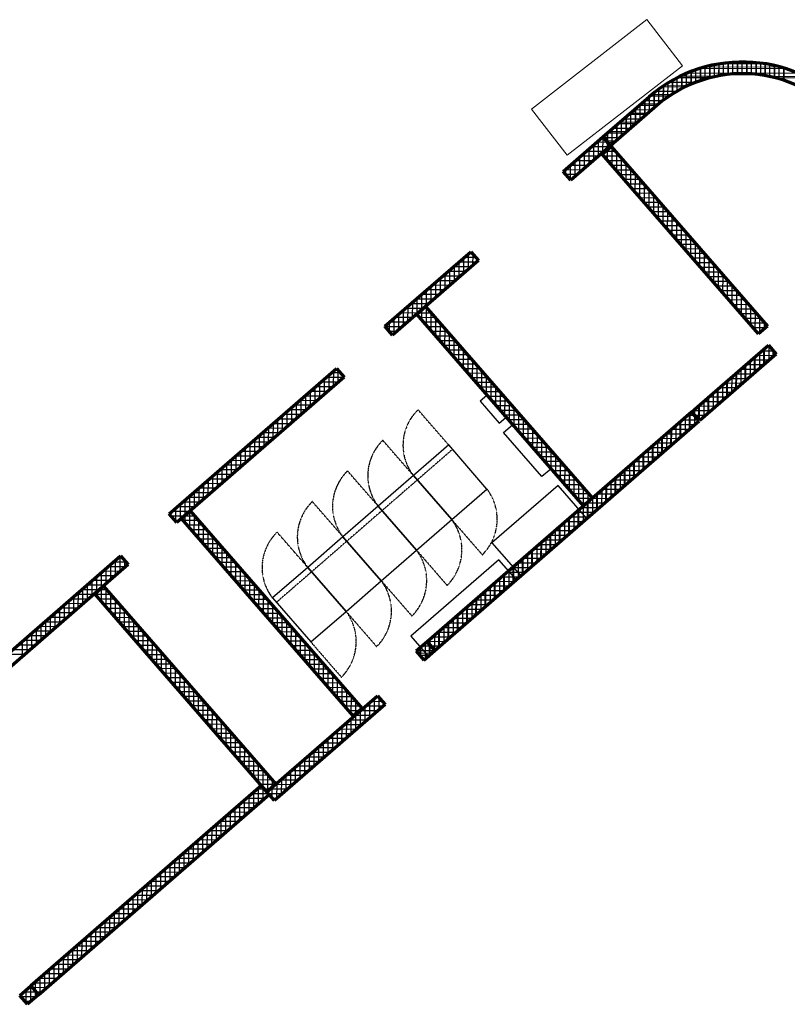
# Model space of a CAD drawing. Header units: millimetres. Extents: x 98667 to 994031, y -2704 to 533009.
# Tile 78 of 153: x 435602 to 448756, y 220807 to 237695. Entities that reach past the tile are written whole.
import ezdxf

# ---------------------------------------------------------------- set-up
doc = ezdxf.new("R2010")
doc.units = ezdxf.units.MM
doc.linetypes.add('HIDDEN2', pattern=[0.1875, 0.125, -0.0625])
doc.layers.add('0_AIRLINE OFFICE', color=7, linetype='Continuous', lineweight=0, true_color=0x00c8fa)
doc.layers.add('A-WALL-FULL', color=6, linetype='Continuous', lineweight=70)
doc.layers.add('A-WALL-PATT', color=5, linetype='Continuous', lineweight=15)
doc.layers.add('A-WALL-PATT-50', color=5, linetype='Continuous')
doc.layers.add('IT DETAIL', color=252, linetype='Continuous')

msp = doc.modelspace()

# ---------------------------------------------------------------- linework, layer by layer
at = {"color": 251, "linetype": 'HIDDEN2', "ltscale": 0.02}
for p, q in [((442953, 230400), (442428, 231004)), ((442350, 229875), (441825, 230479)), ((443019, 230325), (442415, 229800)), ((441746, 229350), (441221, 229954)), ((442415, 229800), (441811, 229275)), ((441142, 228825), (440617, 229429)), ((441811, 229275), (441208, 228750)), ((443006, 229120), (443530, 228517)), ((440538, 228301), (440013, 228904)), ((441208, 228750), (440604, 228225)), ((442402, 228596), (442927, 227992)), ((440604, 228225), (440000, 227700)), ((441798, 228071), (442323, 227467)), ((441194, 227546), (441719, 226942)), ((440591, 227021), (441115, 226417))]:
    msp.add_line(p, q, dxfattribs=at)
at = {"color": 251, "ltscale": 0.02}
for p, q in [((442953, 230400), (442350, 229875)), ((443609, 229645), (442953, 230400)), ((442350, 229875), (441746, 229350)), ((443006, 229120), (442350, 229875)), ((442350, 229875), (443006, 229120)), ((443006, 229120), (443609, 229645)), ((441746, 229350), (441142, 228825)), ((442402, 228596), (441746, 229350)), ((441746, 229350), (442402, 228596)), ((442402, 228596), (443006, 229120)), ((441142, 228825), (440538, 228301)), ((441142, 228825), (441798, 228071)), ((441798, 228071), (441142, 228825)), ((441798, 228071), (442402, 228596)), ((440538, 228301), (439935, 227776)), ((441194, 227546), (440538, 228301)), ((440538, 228301), (441194, 227546)), ((441194, 227546), (441798, 228071)), ((439935, 227776), (440591, 227021)), ((440591, 227021), (441194, 227546))]:
    msp.add_line(p, q, dxfattribs=at)
at = {"color": 251, "linetype": 'HIDDEN2', "ltscale": 0.02}
for centre, radius, start, end in [((443016, 230396), 846, 134.0072, 217.9928), ((442412, 229871), 846, 134.0072, 217.9928), ((441808, 229346), 846, 134.0072, 217.9928), ((442927, 229126), 857, 314.7218, 37.2782), ((441205, 228821), 846, 134.0072, 217.9928), ((442323, 228601), 857, 314.7218, 37.2782), ((440601, 228296), 846, 134.0072, 217.9928), ((441720, 228076), 857, 314.7218, 37.2782), ((441116, 227551), 857, 314.7218, 37.2782), ((440512, 227027), 857, 314.7218, 37.2782)]:
    msp.add_arc(centre, radius, start, end, dxfattribs=at)
at = {"layer": '0_AIRLINE OFFICE', "color": 251}
for p, q in [((446346, 237695), (444371, 236161)), ((446959, 236905), (446346, 237695)), ((444984, 235372), (446959, 236905)), ((444371, 236161), (444984, 235372))]:
    msp.add_line(p, q, dxfattribs=at)
at = {"layer": 'A-WALL-FULL', "color": 251, "linetype": 'ByBlock'}
for p, q in [((445594, 235683), (446387, 236372)), ((446518, 236221), (445727, 235531)), ((444915, 235092), (445594, 235683)), ((445594, 235683), (445726, 235532)), ((445727, 235531), (445594, 235683)), ((445726, 235532), (445046, 234941)), ((445585, 235389), (445736, 235520)), ((445736, 235520), (448415, 232438)), ((448265, 232306), (445585, 235389)), ((445046, 234941), (444915, 235092)), ((441859, 232436), (443330, 233715)), ((443462, 233564), (441990, 232285)), ((443330, 233715), (443462, 233564)), ((442405, 232645), (442556, 232776)), ((442556, 232776), (445416, 229486)), ((445265, 229355), (442405, 232645)), ((441990, 232285), (441859, 232436)), ((448415, 232438), (448265, 232306)), ((447265, 231094), (448435, 232111)), ((448435, 232111), (448566, 231960)), ((448566, 231960), (447255, 230820)), ((438161, 229221), (441029, 231714)), ((441029, 231714), (441160, 231563)), ((441160, 231563), (438292, 229070)), ((447114, 230963), (447265, 231094)), ((447114, 230963), (442586, 227026)), ((447246, 230812), (447114, 230963)), ((447255, 230820), (447114, 230963)), ((442717, 226875), (447246, 230812)), ((445416, 229486), (445265, 229355)), ((438292, 229070), (438161, 229221)), ((438374, 229138), (438524, 229271)), ((438524, 229271), (441469, 225883)), ((441318, 225752), (438374, 229138)), ((433630, 225282), (437331, 228499)), ((437331, 228499), (437462, 228348)), ((437462, 228348), (433761, 225132)), ((436887, 227848), (437038, 227980)), ((439839, 224452), (436887, 227848)), ((437038, 227980), (439990, 224583)), ((442586, 227026), (442397, 226862)), ((442586, 227026), (442717, 226875)), ((442717, 226875), (442586, 227026)), ((442397, 226862), (442528, 226711)), ((442528, 226711), (442717, 226875)), ((439839, 224452), (441735, 226100)), ((441735, 226100), (441866, 225949)), ((441866, 225949), (439970, 224301)), ((441469, 225883), (441318, 225752)), ((439747, 224558), (435794, 221122)), ((439878, 224407), (439747, 224558)), ((439990, 224583), (439839, 224452)), ((439970, 224301), (439839, 224452)), ((435925, 220971), (439878, 224407)), ((435605, 220958), (435794, 221122)), ((435794, 221122), (435925, 220971)), ((435794, 221122), (435925, 220971)), ((435736, 220807), (435605, 220958)), ((435925, 220971), (435736, 220807))]:
    msp.add_line(p, q, dxfattribs=at)
for radius, start, end in [(2452, 311.1684, 130.8336), (2252, 311.184, 130.8295)]:
    msp.add_arc((447991, 234517), radius, start, end, dxfattribs=at)
at = {"layer": 'A-WALL-PATT', "color": 251, "linetype": 'Continuous'}
for p, q in [((447749, 236756), (447750, 236957)), ((447908, 236767), (447909, 236967)), ((448067, 236768), (448067, 236968)), ((448226, 236757), (448226, 236958)), ((448384, 236734), (448385, 236937)), ((447114, 236591), (447115, 236807)), ((447273, 236651), (447273, 236862)), ((448642, 236881), (447352, 236884)), ((447432, 236698), (447432, 236904)), ((447591, 236733), (447591, 236936)), ((448543, 236700), (448544, 236906)), ((448702, 236654), (448702, 236863)), ((446796, 236426), (446797, 236659)), ((447549, 236725), (446928, 236727)), ((446955, 236517), (446956, 236740)), ((449065, 236721), (448445, 236723)), ((446478, 236186), (446479, 236447)), ((446637, 236317), (446638, 236562)), ((447060, 236568), (446648, 236569)), ((446319, 236047), (446319, 236313)), ((446770, 236410), (446433, 236411)), ((446372, 236093), (446068, 236094)), ((446160, 235908), (446160, 236175)), ((446554, 236252), (446250, 236252)), ((446190, 235935), (445886, 235936)), ((446000, 235769), (446001, 236036)), ((445682, 235582), (445683, 235760)), ((446009, 235777), (445703, 235778)), ((445841, 235630), (445842, 235898)), ((445674, 235591), (445490, 235592)), ((445518, 235351), (445518, 235617)), ((445828, 235619), (445650, 235619)), ((445677, 235489), (445677, 235588)), ((445611, 235433), (445308, 235433)), ((445358, 235213), (445359, 235478)), ((445812, 235432), (445635, 235433)), ((445676, 235284), (445677, 235469)), ((445429, 235274), (445126, 235275)), ((445199, 235074), (445200, 235340)), ((445951, 235273), (445685, 235274)), ((445834, 235102), (445835, 235406)), ((445247, 235116), (444943, 235117)), ((445040, 234949), (445041, 235202)), ((446089, 235114), (445823, 235115)), ((445993, 234920), (445993, 235224)), ((445065, 234958), (445032, 234958)), ((446227, 234955), (445962, 234955)), ((446151, 234738), (446152, 235042)), ((446366, 234796), (446100, 234796)), ((446309, 234556), (446310, 234860)), ((446504, 234636), (446238, 234637)), ((446467, 234374), (446468, 234678)), ((446642, 234477), (446377, 234478)), ((446626, 234192), (446626, 234496)), ((446781, 234318), (446515, 234319)), ((446784, 234010), (446785, 234314)), ((446919, 234159), (446653, 234160)), ((446942, 233828), (446943, 234131)), ((447057, 234000), (446792, 234001)), ((447100, 233646), (447101, 233949)), ((447196, 233841), (446930, 233841)), ((447259, 233464), (447259, 233767)), ((443290, 233414), (443290, 233680)), ((443349, 233693), (443305, 233693)), ((443449, 233553), (443449, 233578)), ((447334, 233682), (447068, 233682)), ((447417, 233281), (447418, 233585)), ((442971, 233138), (442972, 233403)), ((443427, 233534), (443123, 233534)), ((443131, 233276), (443131, 233542)), ((447472, 233523), (447207, 233523)), ((447575, 233099), (447576, 233403)), ((442812, 232999), (442813, 233265)), ((443245, 233375), (442941, 233376)), ((447611, 233363), (447345, 233364)), ((442881, 233059), (442577, 233060)), ((442653, 232861), (442654, 233127)), ((443063, 233217), (442759, 233218)), ((447749, 233204), (447483, 233205)), ((447733, 232917), (447734, 233221)), ((442699, 232901), (442395, 232901)), ((442494, 232723), (442495, 232988)), ((447887, 233045), (447622, 233046)), ((448026, 232886), (447760, 232887)), ((447892, 232735), (447892, 233039)), ((442517, 232742), (442213, 232743)), ((442335, 232584), (442336, 232850)), ((442494, 232543), (442494, 232723)), ((442586, 232742), (442517, 232742)), ((448164, 232727), (447898, 232728)), ((448050, 232553), (448051, 232857)), ((442017, 232308), (442017, 232573)), ((442335, 232584), (442031, 232585)), ((442176, 232446), (442177, 232712)), ((442724, 232583), (442458, 232584)), ((442652, 232361), (442653, 232665)), ((448302, 232568), (448037, 232568)), ((448208, 232371), (448209, 232675)), ((442153, 232426), (441867, 232427)), ((442862, 232424), (442597, 232425)), ((442810, 232179), (442811, 232483)), ((448382, 232409), (448175, 232409)), ((448367, 232395), (448367, 232493)), ((443001, 232265), (442735, 232266)), ((442968, 231997), (442969, 232301)), ((443139, 232106), (442873, 232106)), ((443127, 231815), (443127, 232119)), ((448451, 232091), (448413, 232092)), ((443277, 231947), (443012, 231947)), ((443285, 231633), (443286, 231937)), ((448189, 231632), (448190, 231898)), ((448535, 231932), (448231, 231933)), ((448348, 231771), (448349, 232036)), ((448507, 231909), (448508, 232027)), ((443416, 231787), (443150, 231788)), ((443443, 231451), (443444, 231755)), ((448030, 231494), (448031, 231760)), ((448353, 231774), (448049, 231775)), ((440903, 231339), (440903, 231605)), ((441097, 231635), (440939, 231636)), ((441062, 231478), (441062, 231675)), ((443554, 231628), (443288, 231629)), ((443601, 231269), (443602, 231573)), ((448170, 231616), (447867, 231617)), ((447871, 231356), (447872, 231621)), ((440744, 231201), (440744, 231467)), ((441060, 231476), (440757, 231477)), ((443692, 231469), (443427, 231470)), ((443760, 231087), (443760, 231391)), ((447988, 231458), (447685, 231459)), ((447712, 231217), (447712, 231483)), ((440878, 231318), (440575, 231319)), ((440584, 231063), (440585, 231328)), ((443831, 231310), (443565, 231311)), ((443918, 230905), (443919, 231209)), ((447394, 230941), (447394, 231206)), ((447806, 231299), (447503, 231300)), ((447553, 231079), (447553, 231345)), ((440266, 230786), (440267, 231052)), ((440696, 231160), (440393, 231161)), ((440425, 230924), (440426, 231190)), ((443969, 231151), (443703, 231152)), ((444076, 230723), (444077, 231027)), ((447234, 230840), (447235, 231068)), ((447624, 231141), (447320, 231142)), ((440107, 230648), (440108, 230913)), ((440514, 231002), (440211, 231003)), ((444107, 230992), (443842, 230993)), ((447075, 230664), (447076, 230930)), ((447442, 230983), (447138, 230984)), ((439948, 230509), (439949, 230775)), ((440332, 230843), (440029, 230844)), ((444246, 230833), (443980, 230833)), ((444234, 230541), (444235, 230845)), ((446916, 230526), (446917, 230791)), ((447234, 230825), (446956, 230826)), ((447234, 230802), (447234, 230825)), ((447260, 230825), (447250, 230825)), ((439968, 230527), (439665, 230528)), ((439789, 230371), (439790, 230637)), ((440150, 230685), (439847, 230686)), ((444384, 230674), (444118, 230674)), ((444393, 230359), (444393, 230663)), ((446757, 230387), (446758, 230653)), ((447078, 230666), (446774, 230667)), ((439471, 230094), (439471, 230360)), ((439786, 230369), (439483, 230370)), ((439630, 230232), (439630, 230498)), ((444522, 230514), (444257, 230515)), ((444661, 230355), (444395, 230356)), ((444551, 230177), (444552, 230481)), ((446714, 230350), (446410, 230351)), ((446439, 230111), (446439, 230376)), ((446896, 230508), (446592, 230509)), ((446598, 230249), (446599, 230515)), ((439604, 230210), (439301, 230211)), ((439311, 229956), (439312, 230221)), ((444799, 230196), (444533, 230197)), ((444709, 229995), (444710, 230298)), ((446532, 230192), (446228, 230193)), ((446280, 229972), (446280, 230238)), ((439422, 230052), (439119, 230053)), ((439152, 229817), (439153, 230083)), ((444937, 230037), (444672, 230038)), ((444867, 229813), (444868, 230116)), ((446350, 230033), (446046, 230034)), ((446120, 229834), (446121, 230100)), ((439240, 229894), (438937, 229895)), ((438993, 229679), (438994, 229945)), ((445076, 229878), (444810, 229879)), ((445026, 229631), (445026, 229934)), ((446168, 229875), (445864, 229876)), ((445961, 229696), (445962, 229961)), ((439058, 229736), (438755, 229737)), ((438834, 229541), (438835, 229806)), ((445214, 229719), (444948, 229719)), ((445184, 229448), (445185, 229752)), ((445643, 229419), (445644, 229685)), ((445986, 229717), (445682, 229718)), ((445802, 229557), (445803, 229823)), ((438516, 229264), (438517, 229530)), ((438876, 229577), (438573, 229578)), ((438675, 229402), (438676, 229668)), ((445352, 229560), (445087, 229560)), ((445342, 229423), (445343, 229570)), ((445484, 229281), (445485, 229546)), ((445804, 229559), (445500, 229560)), ((438357, 229126), (438357, 229391)), ((438694, 229419), (438391, 229420)), ((445318, 229401), (445225, 229401)), ((445622, 229400), (445318, 229401)), ((445325, 229142), (445326, 229408)), ((438198, 229178), (438198, 229253)), ((438512, 229261), (438209, 229262)), ((438533, 229261), (438512, 229261)), ((438515, 228977), (438516, 229264)), ((445440, 229242), (445136, 229243)), ((445166, 229004), (445166, 229270)), ((438330, 229103), (438264, 229103)), ((438671, 229102), (438406, 229102)), ((438673, 228795), (438674, 229099)), ((445258, 229084), (444954, 229085)), ((445007, 228866), (445007, 229131)), ((438810, 228943), (438544, 228943)), ((438831, 228613), (438832, 228916)), ((444688, 228589), (444689, 228855)), ((445076, 228926), (444772, 228927)), ((444847, 228727), (444848, 228993)), ((438948, 228783), (438682, 228784)), ((438990, 228431), (438991, 228734)), ((444529, 228451), (444530, 228716)), ((444894, 228767), (444590, 228768)), ((439086, 228624), (438821, 228625)), ((439148, 228248), (439149, 228552)), ((444370, 228312), (444371, 228578)), ((444712, 228609), (444408, 228610)), ((437243, 228158), (437243, 228423)), ((437356, 228470), (437298, 228471)), ((437402, 228296), (437402, 228417)), ((439225, 228465), (438959, 228466)), ((439306, 228066), (439307, 228370)), ((444211, 228174), (444212, 228440)), ((444530, 228451), (444226, 228452)), ((437084, 228019), (437084, 228285)), ((437419, 228311), (437116, 228312)), ((439363, 228306), (439097, 228307)), ((439464, 227884), (439465, 228188)), ((443893, 227897), (443893, 228163)), ((444348, 228293), (444044, 228294)), ((444052, 228036), (444052, 228301)), ((437055, 227995), (436751, 227996)), ((436765, 227743), (436766, 228008)), ((436924, 227881), (436925, 228147)), ((437237, 228153), (436934, 228154)), ((439501, 228147), (439236, 228148)), ((439640, 227988), (439374, 227989)), ((439623, 227702), (439624, 228006)), ((443733, 227759), (443734, 228025)), ((444166, 228134), (443862, 228135)), ((436873, 227837), (436569, 227838)), ((436606, 227604), (436607, 227870)), ((437163, 227836), (436897, 227837)), ((436924, 227805), (436924, 227881)), ((437083, 227623), (437083, 227927)), ((439778, 227829), (439512, 227829)), ((439781, 227520), (439782, 227824)), ((443801, 227818), (443498, 227819)), ((443574, 227621), (443575, 227886)), ((443983, 227976), (443680, 227977)), ((436691, 227678), (436387, 227679)), ((436447, 227466), (436448, 227732)), ((437301, 227677), (437035, 227678)), ((437241, 227441), (437242, 227745)), ((439916, 227670), (439651, 227670)), ((443619, 227660), (443315, 227661)), ((443415, 227482), (443416, 227748)), ((436509, 227520), (436205, 227521)), ((436288, 227328), (436289, 227593)), ((437439, 227518), (437174, 227518)), ((437399, 227259), (437400, 227563)), ((440055, 227510), (439789, 227511)), ((439939, 227338), (439940, 227642)), ((443437, 227502), (443133, 227502)), ((443256, 227344), (443257, 227610)), ((435970, 227051), (435970, 227317)), ((436327, 227362), (436023, 227363)), ((436129, 227190), (436130, 227455)), ((437578, 227359), (437312, 227359)), ((437557, 227077), (437558, 227381)), ((440193, 227351), (439927, 227352)), ((440097, 227156), (440098, 227460)), ((442938, 227067), (442939, 227333)), ((443255, 227343), (442951, 227344)), ((443097, 227206), (443098, 227471)), ((435811, 226913), (435811, 227178)), ((436145, 227204), (435841, 227205)), ((437716, 227199), (437450, 227200)), ((437716, 226895), (437716, 227199)), ((440331, 227192), (440066, 227193)), ((440256, 226974), (440257, 227278)), ((443073, 227185), (442769, 227186)), ((442779, 226929), (442779, 227195)), ((435651, 226775), (435652, 227040)), ((435963, 227045), (435659, 227046)), ((437854, 227040), (437589, 227041)), ((437874, 226713), (437875, 227017)), ((440470, 227033), (440204, 227034)), ((440414, 226792), (440415, 227096)), ((442620, 226987), (442541, 226987)), ((442891, 227027), (442587, 227028)), ((442619, 226790), (442620, 226987)), ((442620, 226987), (442620, 227056)), ((435781, 226887), (435477, 226888)), ((437993, 226881), (437727, 226882)), ((438032, 226531), (438033, 226835)), ((440608, 226874), (440342, 226875)), ((440572, 226610), (440573, 226914)), ((442663, 226828), (442426, 226829)), ((442460, 226789), (442461, 226917)), ((438131, 226722), (437865, 226723)), ((438190, 226349), (438191, 226653)), ((440746, 226715), (440481, 226716)), ((440730, 226428), (440731, 226732)), ((438269, 226563), (438004, 226564)), ((438348, 226167), (438349, 226471)), ((440885, 226556), (440619, 226556)), ((440889, 226246), (440890, 226550)), ((438408, 226404), (438142, 226404)), ((441023, 226397), (440757, 226397)), ((441047, 226064), (441048, 226368)), ((438546, 226245), (438280, 226245)), ((438507, 225985), (438508, 226289)), ((441161, 226237), (440896, 226238)), ((441205, 225882), (441206, 226186)), ((438684, 226085), (438419, 226086)), ((438665, 225803), (438666, 226107)), ((441300, 226078), (441034, 226079)), ((441364, 225792), (441364, 226004)), ((441681, 225789), (441682, 226054)), ((441754, 226077), (441708, 226077)), ((441840, 225927), (441840, 225978)), ((438823, 225926), (438557, 225927)), ((438823, 225621), (438824, 225925)), ((441438, 225919), (441172, 225920)), ((441522, 225650), (441523, 225916)), ((441830, 225918), (441526, 225919)), ((438961, 225767), (438695, 225768)), ((438981, 225439), (438982, 225743)), ((441204, 225374), (441205, 225639)), ((441328, 225761), (441311, 225761)), ((441648, 225760), (441344, 225761)), ((441363, 225512), (441364, 225778)), ((439099, 225608), (438834, 225609)), ((439140, 225257), (439141, 225561)), ((441045, 225235), (441045, 225501)), ((441466, 225602), (441162, 225602)), ((439238, 225449), (438972, 225450)), ((439376, 225290), (439110, 225291)), ((439298, 225075), (439299, 225379)), ((441102, 225285), (440798, 225286)), ((440886, 225097), (440886, 225363)), ((441284, 225443), (440980, 225444)), ((439514, 225131), (439249, 225131)), ((439456, 224893), (439457, 225197)), ((440920, 225127), (440616, 225128)), ((440726, 224959), (440727, 225224)), ((439653, 224972), (439387, 224972)), ((439614, 224711), (439615, 225015)), ((440408, 224682), (440409, 224948)), ((440738, 224969), (440434, 224969)), ((440567, 224820), (440568, 225086)), ((439791, 224812), (439525, 224813)), ((439773, 224529), (439774, 224832)), ((440249, 224544), (440250, 224809)), ((440556, 224810), (440252, 224811)), ((439929, 224653), (439664, 224654)), ((439931, 224533), (439932, 224650)), ((440374, 224652), (440070, 224653)), ((440090, 224405), (440091, 224671)), ((439613, 224177), (439614, 224443)), ((439802, 224495), (439674, 224495)), ((439772, 224315), (439773, 224529)), ((439888, 224495), (439802, 224495)), ((440192, 224494), (439888, 224495)), ((439931, 224347), (439931, 224533)), ((439454, 224039), (439455, 224304)), ((439796, 224336), (439492, 224337)), ((440010, 224336), (439940, 224336)), ((439295, 223900), (439295, 224166)), ((439614, 224178), (439310, 224179)), ((439432, 224020), (439128, 224020)), ((439136, 223762), (439136, 224028)), ((439250, 223861), (438946, 223862)), ((438976, 223624), (438977, 223889)), ((438658, 223347), (438659, 223613)), ((439068, 223703), (438764, 223704)), ((438817, 223485), (438818, 223751)), ((438499, 223209), (438500, 223474)), ((438886, 223545), (438582, 223546)), ((438340, 223070), (438341, 223336)), ((438704, 223387), (438400, 223387)), ((438181, 222932), (438182, 223198)), ((438522, 223228), (438218, 223229)), ((437863, 222655), (437863, 222921)), ((438022, 222794), (438022, 223059)), ((438340, 223070), (438036, 223071)), ((437976, 222754), (437672, 222754)), ((437703, 222517), (437704, 222783)), ((438158, 222912), (437854, 222913)), ((437794, 222595), (437490, 222596)), ((437544, 222379), (437545, 222644)), ((437611, 222437), (437308, 222438)), ((437385, 222240), (437386, 222506)), ((437429, 222279), (437126, 222280)), ((437226, 222102), (437227, 222368)), ((436908, 221825), (436909, 222091)), ((437247, 222121), (436943, 222121)), ((437067, 221964), (437068, 222229)), ((436749, 221687), (436749, 221953)), ((437065, 221962), (436761, 221963)), ((436883, 221804), (436579, 221805)), ((436590, 221549), (436590, 221814)), ((436701, 221646), (436397, 221647)), ((436430, 221410), (436431, 221676)), ((436519, 221488), (436215, 221488)), ((436271, 221272), (436272, 221538)), ((435953, 220995), (435954, 221261)), ((436337, 221329), (436033, 221330)), ((436112, 221134), (436113, 221399)), ((435794, 220857), (435795, 221121)), ((435795, 221121), (435795, 221123)), ((436155, 221171), (435851, 221172)), ((435635, 220922), (435635, 220984)), ((435888, 221013), (435669, 221014)), ((435973, 221013), (435888, 221013)), ((435791, 220855), (435694, 220855))]:
    msp.add_line(p, q, dxfattribs=at)
at = {"layer": 'A-WALL-PATT-50', "color": 251, "linetype": 'Continuous'}
for p, q in [((447665, 236745), (447665, 236947)), ((447744, 236755), (447745, 236956)), ((447823, 236763), (447824, 236963)), ((447903, 236767), (447903, 236967)), ((447982, 236769), (447983, 236969)), ((448062, 236768), (448062, 236968)), ((448141, 236764), (448141, 236964)), ((448220, 236757), (448221, 236958)), ((448300, 236748), (448300, 236949)), ((448379, 236735), (448379, 236938)), ((447029, 236553), (447030, 236773)), ((448951, 236773), (447042, 236778)), ((447109, 236589), (447109, 236805)), ((447188, 236621), (447189, 236834)), ((448736, 236853), (447258, 236857)), ((447267, 236650), (447268, 236860)), ((447347, 236675), (447347, 236883)), ((447426, 236697), (447427, 236903)), ((447506, 236716), (447506, 236921)), ((447585, 236732), (447586, 236935)), ((448408, 236933), (447586, 236935)), ((448458, 236720), (448459, 236924)), ((448538, 236701), (448538, 236907)), ((448617, 236680), (448617, 236887)), ((448696, 236655), (448697, 236865)), ((446711, 236370), (446712, 236609)), ((447183, 236619), (446730, 236620)), ((446791, 236423), (446791, 236656)), ((446870, 236470), (446871, 236698)), ((447429, 236698), (446873, 236699)), ((446950, 236514), (446950, 236737)), ((449121, 236693), (448564, 236695)), ((446472, 236181), (446473, 236443)), ((446854, 236461), (446498, 236462)), ((446552, 236249), (446553, 236503)), ((447002, 236540), (446607, 236541)), ((446631, 236313), (446632, 236558)), ((446619, 236303), (446309, 236304)), ((446313, 236042), (446314, 236308)), ((446393, 236112), (446394, 236377)), ((446729, 236382), (446400, 236383)), ((446075, 235834), (446075, 236101)), ((446431, 236145), (446127, 236146)), ((446154, 235903), (446155, 236170)), ((446522, 236224), (446218, 236225)), ((446234, 235973), (446234, 236239)), ((445915, 235695), (445916, 235963)), ((446249, 235987), (445945, 235987)), ((445995, 235765), (445996, 236032)), ((446340, 236066), (446036, 236066)), ((445677, 235588), (445677, 235755)), ((445756, 235556), (445757, 235824)), ((446068, 235828), (445763, 235829)), ((445836, 235626), (445837, 235893)), ((446159, 235907), (445854, 235908)), ((445674, 235591), (445490, 235592)), ((445518, 235351), (445518, 235617)), ((445605, 235671), (445581, 235671)), ((445597, 235420), (445598, 235679)), ((445598, 235679), (445598, 235686)), ((445887, 235670), (445605, 235671)), ((445977, 235749), (445672, 235750)), ((445796, 235591), (445674, 235591)), ((445677, 235489), (445677, 235588)), ((445611, 235433), (445308, 235433)), ((445358, 235213), (445359, 235478)), ((445702, 235512), (445399, 235513)), ((445438, 235282), (445439, 235548)), ((445812, 235432), (445635, 235433)), ((445676, 235284), (445677, 235469)), ((445743, 235512), (445726, 235512)), ((445755, 235193), (445756, 235497)), ((445120, 235005), (445120, 235271)), ((445429, 235274), (445126, 235275)), ((445199, 235074), (445200, 235340)), ((445520, 235354), (445217, 235354)), ((445279, 235144), (445280, 235409)), ((445597, 235375), (445597, 235399)), ((445882, 235353), (445616, 235353)), ((445951, 235273), (445685, 235274)), ((445834, 235102), (445835, 235406)), ((445914, 235011), (445914, 235315)), ((445247, 235116), (444943, 235117)), ((444961, 235040), (444961, 235133)), ((445338, 235195), (445034, 235196)), ((445040, 234949), (445041, 235202)), ((446020, 235193), (445754, 235194)), ((446089, 235114), (445823, 235115)), ((445993, 234920), (445993, 235224)), ((446072, 234829), (446073, 235133)), ((445156, 235037), (444963, 235038)), ((445065, 234958), (445032, 234958)), ((446158, 235034), (445893, 235035)), ((446227, 234955), (445962, 234955)), ((446151, 234738), (446152, 235042)), ((446230, 234647), (446231, 234951)), ((446297, 234875), (446031, 234876)), ((446366, 234796), (446100, 234796)), ((446309, 234556), (446310, 234860)), ((446388, 234465), (446389, 234769)), ((446435, 234716), (446169, 234717)), ((446504, 234636), (446238, 234637)), ((446467, 234374), (446468, 234678)), ((446547, 234283), (446547, 234587)), ((446573, 234557), (446308, 234558)), ((446642, 234477), (446377, 234478)), ((446626, 234192), (446626, 234496)), ((446705, 234101), (446706, 234405)), ((446712, 234398), (446446, 234398)), ((446781, 234318), (446515, 234319)), ((446850, 234239), (446584, 234239)), ((446784, 234010), (446785, 234314)), ((446919, 234159), (446653, 234160)), ((446988, 234079), (446723, 234080)), ((446863, 233919), (446864, 234223)), ((446942, 233828), (446943, 234131)), ((447057, 234000), (446792, 234001)), ((447127, 233920), (446861, 233921)), ((447021, 233737), (447022, 234040)), ((447100, 233646), (447101, 233949)), ((447196, 233841), (446930, 233841)), ((447265, 233761), (446999, 233762)), ((447180, 233555), (447180, 233858)), ((447259, 233464), (447259, 233767)), ((443210, 233345), (443211, 233611)), ((443419, 233613), (443214, 233614)), ((443290, 233414), (443290, 233680)), ((443349, 233693), (443305, 233693)), ((443369, 233484), (443370, 233669)), ((443449, 233553), (443449, 233578)), ((447334, 233682), (447068, 233682)), ((447403, 233602), (447138, 233603)), ((447338, 233372), (447339, 233676)), ((447417, 233281), (447418, 233585)), ((442971, 233138), (442972, 233403)), ((443336, 233455), (443032, 233455)), ((443051, 233207), (443052, 233473)), ((443427, 233534), (443123, 233534)), ((443131, 233276), (443131, 233542)), ((447472, 233523), (447207, 233523)), ((447542, 233443), (447276, 233444)), ((447496, 233190), (447497, 233494)), ((447575, 233099), (447576, 233403)), ((442812, 232999), (442813, 233265)), ((443154, 233296), (442850, 233297)), ((442892, 233069), (442893, 233334)), ((443245, 233375), (442941, 233376)), ((447611, 233363), (447345, 233364)), ((447680, 233284), (447414, 233285)), ((447654, 233008), (447655, 233312)), ((442574, 232792), (442574, 233058)), ((442881, 233059), (442577, 233060)), ((442653, 232861), (442654, 233127)), ((442972, 233138), (442668, 233139)), ((442733, 232930), (442734, 233196)), ((443063, 233217), (442759, 233218)), ((447749, 233204), (447483, 233205)), ((447818, 233125), (447553, 233125)), ((447733, 232917), (447734, 233221)), ((447813, 232826), (447813, 233130)), ((442699, 232901), (442395, 232901)), ((442415, 232654), (442415, 232919)), ((442790, 232980), (442486, 232981)), ((442494, 232723), (442495, 232988)), ((447887, 233045), (447622, 233046)), ((447957, 232966), (447691, 232966)), ((448026, 232886), (447760, 232887)), ((447892, 232735), (447892, 233039)), ((447971, 232644), (447972, 232948)), ((442517, 232742), (442213, 232743)), ((442255, 232515), (442256, 232781)), ((442608, 232822), (442304, 232822)), ((442335, 232584), (442336, 232850)), ((442494, 232543), (442494, 232723)), ((442586, 232742), (442517, 232742)), ((442573, 232452), (442574, 232756)), ((448095, 232806), (447829, 232807)), ((448164, 232727), (447898, 232728)), ((448050, 232553), (448051, 232857)), ((448129, 232462), (448130, 232766)), ((442017, 232308), (442017, 232573)), ((442335, 232584), (442031, 232585)), ((442096, 232377), (442097, 232643)), ((442426, 232663), (442122, 232664)), ((442176, 232446), (442177, 232712)), ((442414, 232634), (442415, 232654)), ((442655, 232663), (442426, 232663)), ((442724, 232583), (442458, 232584)), ((442652, 232361), (442653, 232665)), ((442731, 232270), (442732, 232574)), ((448233, 232647), (447968, 232648)), ((448302, 232568), (448037, 232568)), ((448208, 232371), (448209, 232675)), ((448287, 232326), (448288, 232584)), ((442153, 232426), (441867, 232427)), ((441937, 232346), (441938, 232504)), ((442244, 232505), (441940, 232506)), ((442793, 232504), (442527, 232504)), ((442862, 232424), (442597, 232425)), ((442810, 232179), (442811, 232483)), ((442889, 232088), (442890, 232392)), ((448372, 232488), (448106, 232489)), ((448382, 232409), (448175, 232409)), ((448367, 232395), (448367, 232493)), ((442062, 232347), (441936, 232347)), ((442931, 232344), (442666, 232345)), ((443001, 232265), (442735, 232266)), ((442968, 231997), (442969, 232301)), ((443047, 231906), (443048, 232210)), ((448291, 232330), (448244, 232330)), ((443070, 232185), (442804, 232186)), ((443139, 232106), (442873, 232106)), ((443127, 231815), (443127, 232119)), ((448365, 231785), (448366, 232051)), ((448452, 232091), (448412, 232091)), ((448445, 231854), (448446, 232098)), ((443208, 232026), (442942, 232027)), ((443277, 231947), (443012, 231947)), ((443206, 231724), (443207, 232028)), ((443285, 231633), (443286, 231937)), ((448206, 231647), (448207, 231913)), ((448534, 231932), (448230, 231933)), ((448286, 231716), (448286, 231982)), ((448521, 232011), (448321, 232012)), ((448524, 231924), (448525, 232007)), ((443346, 231867), (443081, 231868)), ((443416, 231787), (443150, 231788)), ((443485, 231708), (443219, 231709)), ((443364, 231542), (443365, 231846)), ((443443, 231451), (443444, 231755)), ((447967, 231439), (447968, 231705)), ((448047, 231509), (448048, 231774)), ((448352, 231774), (448048, 231775)), ((448127, 231578), (448127, 231843)), ((448443, 231853), (448139, 231854)), ((440823, 231270), (440824, 231536)), ((441151, 231556), (440848, 231556)), ((440903, 231339), (440903, 231605)), ((441097, 231635), (440939, 231636)), ((440982, 231409), (440983, 231674)), ((441062, 231478), (441062, 231675)), ((441141, 231547), (441142, 231584)), ((443554, 231628), (443288, 231629)), ((443623, 231549), (443357, 231549)), ((443522, 231360), (443523, 231664)), ((443601, 231269), (443602, 231573)), ((448079, 231536), (447775, 231537)), ((447808, 231301), (447809, 231567)), ((448170, 231616), (447866, 231616)), ((447888, 231370), (447889, 231636)), ((448261, 231695), (447957, 231696)), ((440664, 231132), (440665, 231398)), ((440969, 231397), (440666, 231398)), ((440744, 231201), (440744, 231467)), ((441060, 231476), (440757, 231477)), ((443692, 231469), (443427, 231470)), ((443761, 231390), (443496, 231390)), ((443680, 231178), (443681, 231482)), ((443760, 231087), (443760, 231391)), ((447897, 231378), (447593, 231379)), ((447649, 231163), (447650, 231428)), ((447988, 231457), (447684, 231458)), ((447729, 231232), (447729, 231498)), ((440787, 231239), (440484, 231240)), ((440505, 230993), (440506, 231259)), ((440878, 231318), (440575, 231319)), ((440584, 231063), (440585, 231328)), ((443831, 231310), (443565, 231311)), ((443900, 231230), (443634, 231231)), ((443839, 230996), (443840, 231300)), ((443918, 230905), (443919, 231209)), ((447410, 230955), (447411, 231221)), ((447715, 231220), (447411, 231221)), ((447490, 231024), (447491, 231290)), ((447806, 231299), (447502, 231300)), ((447570, 231094), (447570, 231359)), ((440266, 230786), (440267, 231052)), ((440605, 231081), (440302, 231082)), ((440346, 230855), (440347, 231121)), ((440696, 231160), (440393, 231161)), ((440425, 230924), (440426, 231190)), ((443969, 231151), (443703, 231152)), ((444038, 231071), (443772, 231072)), ((443997, 230814), (443998, 231118)), ((444076, 230723), (444077, 231027)), ((447533, 231062), (447229, 231063)), ((447251, 230823), (447252, 231083)), ((447624, 231141), (447320, 231142)), ((447331, 230886), (447332, 231152)), ((440107, 230648), (440108, 230913)), ((440423, 230923), (440120, 230923)), ((440187, 230717), (440187, 230982)), ((440514, 231002), (440211, 231003)), ((444107, 230992), (443842, 230993)), ((444176, 230912), (443911, 230913)), ((444155, 230632), (444156, 230936)), ((447013, 230609), (447013, 230875)), ((447166, 230904), (447047, 230904)), ((447092, 230679), (447093, 230944)), ((447442, 230983), (447138, 230983)), ((447172, 230904), (447173, 231013)), ((447351, 230903), (447172, 230904)), ((447172, 230748), (447172, 230896)), ((439868, 230440), (439869, 230706)), ((440241, 230764), (439938, 230765)), ((439948, 230509), (439949, 230775)), ((440028, 230578), (440028, 230844)), ((440332, 230843), (440029, 230844)), ((444246, 230833), (443980, 230833)), ((444315, 230753), (444049, 230754)), ((444234, 230541), (444235, 230845)), ((444313, 230450), (444314, 230754)), ((446854, 230471), (446854, 230737)), ((447169, 230745), (446865, 230746)), ((446933, 230540), (446934, 230806)), ((447235, 230824), (446956, 230825)), ((447260, 230824), (447250, 230824)), ((439968, 230527), (439665, 230528)), ((439709, 230302), (439710, 230567)), ((440059, 230606), (439756, 230607)), ((439789, 230371), (439790, 230637)), ((440150, 230685), (439847, 230686)), ((444384, 230674), (444118, 230674)), ((444453, 230594), (444187, 230595)), ((444393, 230359), (444393, 230663)), ((444472, 230268), (444473, 230572)), ((446615, 230264), (446616, 230529)), ((446987, 230587), (446683, 230588)), ((446694, 230333), (446695, 230598)), ((446774, 230402), (446775, 230668)), ((447078, 230666), (446774, 230667)), ((439471, 230094), (439471, 230360)), ((439786, 230369), (439483, 230370)), ((439550, 230163), (439551, 230429)), ((439877, 230448), (439574, 230449)), ((439630, 230232), (439630, 230498)), ((444522, 230514), (444257, 230515)), ((444591, 230435), (444326, 230436)), ((444661, 230355), (444395, 230356)), ((444551, 230177), (444552, 230481)), ((444630, 230086), (444631, 230390)), ((446714, 230350), (446410, 230350)), ((446456, 230125), (446456, 230391)), ((446805, 230429), (446501, 230430)), ((446535, 230194), (446536, 230460)), ((446896, 230508), (446592, 230509)), ((439604, 230210), (439301, 230211)), ((439311, 229956), (439312, 230221)), ((439391, 230025), (439392, 230291)), ((439695, 230290), (439392, 230290)), ((444730, 230276), (444464, 230276)), ((444799, 230196), (444533, 230197)), ((444709, 229995), (444710, 230298)), ((444788, 229904), (444789, 230207)), ((446217, 229918), (446218, 230183)), ((446532, 230191), (446228, 230192)), ((446297, 229987), (446297, 230253)), ((446623, 230270), (446319, 230271)), ((446376, 230056), (446377, 230322)), ((439073, 229748), (439073, 230014)), ((439422, 230052), (439119, 230053)), ((439152, 229817), (439153, 230083)), ((439513, 230131), (439210, 230132)), ((439232, 229887), (439233, 230152)), ((444868, 230117), (444602, 230117)), ((444937, 230037), (444672, 230038)), ((444867, 229813), (444868, 230116)), ((444946, 229722), (444947, 230025)), ((446350, 230033), (446046, 230034)), ((446058, 229779), (446059, 230045)), ((446137, 229849), (446138, 230114)), ((446441, 230112), (446137, 230113)), ((438914, 229610), (438914, 229875)), ((439240, 229894), (438937, 229895)), ((438993, 229679), (438994, 229945)), ((439331, 229973), (439028, 229974)), ((445006, 229957), (444741, 229958)), ((445076, 229878), (444810, 229879)), ((445026, 229631), (445026, 229934)), ((446168, 229875), (445864, 229876)), ((445899, 229641), (445899, 229907)), ((446259, 229954), (445955, 229955)), ((445978, 229710), (445979, 229976)), ((438754, 229471), (438755, 229737)), ((439058, 229736), (438755, 229737)), ((438834, 229541), (438835, 229806)), ((439149, 229815), (438846, 229816)), ((445145, 229798), (444879, 229799)), ((445214, 229719), (444948, 229719)), ((445105, 229539), (445106, 229843)), ((445184, 229448), (445185, 229752)), ((445660, 229434), (445661, 229699)), ((445986, 229717), (445682, 229717)), ((445740, 229503), (445740, 229768)), ((446077, 229796), (445773, 229797)), ((445819, 229572), (445820, 229838)), ((438516, 229264), (438517, 229530)), ((438876, 229577), (438573, 229578)), ((438595, 229333), (438596, 229599)), ((438967, 229657), (438664, 229657)), ((438675, 229402), (438676, 229668)), ((445283, 229639), (445017, 229640)), ((445352, 229560), (445087, 229560)), ((445263, 229357), (445264, 229661)), ((445342, 229423), (445343, 229570)), ((445803, 229558), (445500, 229559)), ((445501, 229295), (445502, 229561)), ((445580, 229364), (445581, 229630)), ((445894, 229637), (445591, 229638)), ((438603, 229340), (438300, 229341)), ((438357, 229126), (438357, 229391)), ((438694, 229419), (438391, 229420)), ((438436, 229195), (438437, 229460)), ((438785, 229498), (438482, 229499)), ((445409, 229480), (445156, 229481)), ((445318, 229401), (445225, 229401)), ((445262, 229088), (445263, 229353)), ((445621, 229400), (445318, 229401)), ((445342, 229157), (445342, 229423)), ((445712, 229479), (445409, 229480)), ((445421, 229226), (445422, 229492)), ((438421, 229182), (438195, 229182)), ((438198, 229178), (438198, 229253)), ((438512, 229261), (438209, 229262)), ((438277, 229087), (438278, 229322)), ((438602, 229181), (438423, 229182)), ((438436, 229068), (438436, 229193)), ((438533, 229261), (438512, 229261)), ((438515, 228977), (438516, 229264)), ((438594, 228886), (438595, 229190)), ((445103, 228949), (445104, 229215)), ((445439, 229242), (445135, 229243)), ((445183, 229019), (445183, 229284)), ((445530, 229321), (445227, 229322)), ((438330, 229103), (438264, 229103)), ((438671, 229102), (438406, 229102)), ((438740, 229022), (438475, 229023)), ((438673, 228795), (438674, 229099)), ((438752, 228704), (438753, 229007)), ((445166, 229004), (444862, 229005)), ((444864, 228742), (444865, 229008)), ((444944, 228811), (444945, 229077)), ((445257, 229084), (444953, 229084)), ((445024, 228880), (445024, 229146)), ((445348, 229163), (445044, 229164)), ((438810, 228943), (438544, 228943)), ((438879, 228863), (438613, 228864)), ((438831, 228613), (438832, 228916)), ((444984, 228846), (444680, 228847)), ((444705, 228604), (444706, 228869)), ((445075, 228925), (444771, 228926)), ((444785, 228673), (444786, 228938)), ((438948, 228783), (438682, 228784)), ((439017, 228704), (438751, 228705)), ((438911, 228522), (438911, 228825)), ((438990, 228431), (438991, 228734)), ((444467, 228396), (444467, 228662)), ((444802, 228688), (444498, 228689)), ((444546, 228465), (444547, 228731)), ((444893, 228767), (444589, 228768)), ((444626, 228535), (444626, 228800)), ((439086, 228624), (438821, 228625)), ((439155, 228545), (438890, 228546)), ((439069, 228340), (439070, 228643)), ((439148, 228248), (439149, 228552)), ((444307, 228258), (444308, 228523)), ((444620, 228530), (444316, 228531)), ((444387, 228327), (444388, 228593)), ((444711, 228609), (444407, 228610)), ((437163, 228089), (437164, 228354)), ((437425, 228391), (437207, 228391)), ((437243, 228158), (437243, 228423)), ((437356, 228470), (437298, 228471)), ((437322, 228227), (437323, 228493)), ((437402, 228296), (437402, 228417)), ((439225, 228465), (438959, 228466)), ((439294, 228386), (439028, 228386)), ((439227, 228157), (439228, 228461)), ((439306, 228066), (439307, 228370)), ((444438, 228371), (444134, 228372)), ((444148, 228120), (444149, 228385)), ((444529, 228451), (444225, 228451)), ((444228, 228189), (444229, 228454)), ((437004, 227950), (437005, 228216)), ((437328, 228232), (437025, 228233)), ((437084, 228019), (437084, 228285)), ((437419, 228311), (437116, 228312)), ((439363, 228306), (439097, 228307)), ((439432, 228227), (439166, 228227)), ((439385, 227975), (439386, 228279)), ((439464, 227884), (439465, 228188)), ((443910, 227912), (443910, 228178)), ((444256, 228213), (443952, 228214)), ((443989, 227981), (443990, 228247)), ((444347, 228292), (444043, 228293)), ((444069, 228050), (444069, 228316)), ((437055, 227995), (436751, 227996)), ((436765, 227743), (436766, 228008)), ((437146, 228074), (436842, 228075)), ((436845, 227812), (436846, 228078)), ((436924, 227881), (436925, 228147)), ((437237, 228153), (436934, 228154)), ((439501, 228147), (439236, 228148)), ((439570, 228067), (439305, 228068)), ((439640, 227988), (439374, 227989)), ((439544, 227793), (439544, 228097)), ((439623, 227702), (439624, 228006)), ((443750, 227774), (443751, 228039)), ((444074, 228055), (443770, 228056)), ((443830, 227843), (443831, 228108)), ((444165, 228134), (443861, 228135)), ((436873, 227837), (436569, 227838)), ((436606, 227604), (436607, 227870)), ((436964, 227916), (436660, 227917)), ((436686, 227674), (436686, 227939)), ((437163, 227836), (436897, 227837)), ((436924, 227805), (436924, 227881)), ((437094, 227915), (436964, 227916)), ((437003, 227714), (437004, 227950)), ((437083, 227623), (437083, 227927)), ((437162, 227532), (437162, 227836)), ((439709, 227908), (439443, 227909)), ((439778, 227829), (439512, 227829)), ((439702, 227611), (439703, 227915)), ((439781, 227520), (439782, 227824)), ((443801, 227818), (443497, 227818)), ((443512, 227566), (443512, 227832)), ((443892, 227897), (443588, 227898)), ((443591, 227635), (443592, 227901)), ((443671, 227705), (443672, 227970)), ((443983, 227976), (443679, 227977)), ((436368, 227397), (436368, 227663)), ((436691, 227678), (436387, 227679)), ((436447, 227466), (436448, 227732)), ((436782, 227758), (436478, 227758)), ((436527, 227535), (436527, 227801)), ((437232, 227756), (436966, 227757)), ((437301, 227677), (437035, 227678)), ((437241, 227441), (437242, 227745)), ((437320, 227350), (437321, 227654)), ((439847, 227749), (439581, 227750)), ((439916, 227670), (439651, 227670)), ((439860, 227429), (439861, 227733)), ((443619, 227659), (443315, 227660)), ((443353, 227428), (443353, 227693)), ((443710, 227738), (443406, 227739)), ((443432, 227497), (443433, 227763)), ((436509, 227520), (436205, 227521)), ((436208, 227259), (436209, 227524)), ((436288, 227328), (436289, 227593)), ((436600, 227599), (436296, 227600)), ((437370, 227597), (437105, 227598)), ((437439, 227518), (437174, 227518)), ((437399, 227259), (437400, 227563)), ((439985, 227590), (439720, 227591)), ((440055, 227510), (439789, 227511)), ((439939, 227338), (439940, 227642)), ((440018, 227247), (440019, 227551)), ((443114, 227220), (443115, 227486)), ((443437, 227501), (443133, 227502)), ((443193, 227290), (443194, 227555)), ((443528, 227580), (443224, 227581)), ((443273, 227359), (443274, 227624)), ((435970, 227051), (435970, 227317)), ((436327, 227362), (436023, 227363)), ((436049, 227120), (436050, 227386)), ((436418, 227441), (436114, 227442)), ((436129, 227190), (436130, 227455)), ((437509, 227438), (437243, 227439)), ((437578, 227359), (437312, 227359)), ((437478, 227168), (437479, 227472)), ((437557, 227077), (437558, 227381)), ((440124, 227431), (439858, 227432)), ((440193, 227351), (439927, 227352)), ((440097, 227156), (440098, 227460)), ((440177, 227065), (440177, 227369)), ((443255, 227343), (442951, 227344)), ((442955, 227082), (442956, 227348)), ((443034, 227151), (443035, 227417)), ((443346, 227422), (443042, 227423)), ((435811, 226913), (435811, 227178)), ((436145, 227204), (435841, 227205)), ((435890, 226982), (435891, 227248)), ((436236, 227283), (435932, 227284)), ((437647, 227279), (437381, 227280)), ((437716, 227199), (437450, 227200)), ((437636, 226986), (437637, 227290)), ((437716, 226895), (437716, 227199)), ((440262, 227272), (439996, 227272)), ((440331, 227192), (440066, 227193)), ((440256, 226974), (440257, 227278)), ((440335, 226883), (440336, 227187)), ((443073, 227185), (442769, 227185)), ((442796, 226944), (442796, 227209)), ((443164, 227264), (442860, 227265)), ((442875, 227013), (442876, 227278)), ((435651, 226775), (435652, 227040)), ((435963, 227045), (435659, 227046)), ((435731, 226844), (435732, 227109)), ((436054, 227125), (435750, 227125)), ((437785, 227120), (437520, 227121)), ((437854, 227040), (437589, 227041)), ((437795, 226804), (437795, 227108)), ((437874, 226713), (437875, 227017)), ((440400, 227113), (440135, 227113)), ((440470, 227033), (440204, 227034)), ((440414, 226792), (440415, 227096)), ((440493, 226701), (440494, 227005)), ((442557, 226736), (442558, 227002)), ((442891, 227026), (442587, 227027)), ((442637, 226967), (442637, 227071)), ((442982, 227105), (442678, 227106)), ((442716, 226876), (442717, 227140)), ((435690, 226808), (435386, 226809)), ((435781, 226887), (435477, 226888)), ((435872, 226966), (435568, 226967)), ((437924, 226961), (437658, 226961)), ((437993, 226881), (437727, 226882)), ((437953, 226622), (437954, 226926)), ((438032, 226531), (438033, 226835)), ((440539, 226953), (440273, 226954)), ((440608, 226874), (440342, 226875)), ((440572, 226610), (440573, 226914)), ((440651, 226519), (440652, 226823)), ((442399, 226860), (442399, 226864)), ((442709, 226868), (442405, 226869)), ((442478, 226769), (442478, 226933)), ((442654, 226948), (442496, 226948)), ((442637, 226805), (442637, 226967)), ((442800, 226947), (442654, 226948)), ((442716, 226875), (442716, 226876)), ((438062, 226802), (437796, 226802)), ((438131, 226722), (437865, 226723)), ((438200, 226642), (437935, 226643)), ((438111, 226440), (438112, 226744)), ((438190, 226349), (438191, 226653)), ((440677, 226794), (440411, 226795)), ((440746, 226715), (440481, 226716)), ((440815, 226635), (440550, 226636)), ((440730, 226428), (440731, 226732)), ((440810, 226337), (440810, 226641)), ((442618, 226789), (442460, 226789)), ((438269, 226563), (438004, 226564)), ((438339, 226483), (438073, 226484)), ((438269, 226258), (438270, 226562)), ((438348, 226167), (438349, 226471)), ((440885, 226556), (440619, 226556)), ((440954, 226476), (440688, 226477)), ((440889, 226246), (440890, 226550)), ((438408, 226404), (438142, 226404)), ((438477, 226324), (438211, 226325)), ((438428, 226076), (438428, 226380)), ((441023, 226397), (440757, 226397)), ((441092, 226317), (440826, 226318)), ((440968, 226155), (440969, 226459)), ((441047, 226064), (441048, 226368)), ((438546, 226245), (438280, 226245)), ((438615, 226165), (438350, 226166)), ((438507, 225985), (438508, 226289)), ((438586, 225894), (438587, 226198)), ((441161, 226237), (440896, 226238)), ((441230, 226158), (440965, 226159)), ((441126, 225973), (441127, 226277)), ((441205, 225882), (441206, 226186)), ((438684, 226085), (438419, 226086)), ((438754, 226006), (438488, 226007)), ((438665, 225803), (438666, 226107)), ((438744, 225712), (438745, 226016)), ((441300, 226078), (441034, 226079)), ((441369, 225999), (441103, 225999)), ((441284, 225791), (441285, 226095)), ((441364, 225792), (441364, 226004)), ((441602, 225719), (441602, 225985)), ((441824, 225997), (441617, 225998)), ((441681, 225789), (441682, 226054)), ((441754, 226077), (441708, 226077)), ((441761, 225858), (441761, 226069)), ((441840, 225927), (441840, 225978)), ((438823, 225926), (438557, 225927)), ((438892, 225847), (438626, 225847)), ((438823, 225621), (438824, 225925)), ((438902, 225530), (438903, 225834)), ((441438, 225919), (441172, 225920)), ((441419, 225840), (441241, 225840)), ((441739, 225839), (441435, 225840)), ((441443, 225861), (441443, 225913)), ((441443, 225581), (441443, 225847)), ((441522, 225650), (441523, 225916)), ((441830, 225918), (441526, 225919)), ((438961, 225767), (438695, 225768)), ((439030, 225688), (438765, 225688)), ((438981, 225439), (438982, 225743)), ((439061, 225348), (439061, 225652)), ((441204, 225374), (441205, 225639)), ((441557, 225681), (441253, 225681)), ((441283, 225443), (441284, 225708)), ((441328, 225761), (441311, 225761)), ((441648, 225760), (441344, 225761)), ((441363, 225512), (441364, 225778)), ((439099, 225608), (438834, 225609)), ((439169, 225528), (438903, 225529)), ((439140, 225257), (439141, 225561)), ((439219, 225166), (439220, 225470)), ((441045, 225235), (441045, 225501)), ((441375, 225522), (441071, 225523)), ((441124, 225304), (441125, 225570)), ((441466, 225602), (441162, 225602)), ((439238, 225449), (438972, 225450)), ((439307, 225369), (439041, 225370)), ((439376, 225290), (439110, 225291)), ((439298, 225075), (439299, 225379)), ((439377, 224984), (439378, 225288)), ((441102, 225285), (440798, 225286)), ((440806, 225028), (440807, 225293)), ((440886, 225097), (440886, 225363)), ((441193, 225364), (440889, 225365)), ((440965, 225166), (440966, 225432)), ((441284, 225443), (440980, 225444)), ((439445, 225210), (439180, 225211)), ((439514, 225131), (439249, 225131)), ((439456, 224893), (439457, 225197)), ((440920, 225127), (440616, 225128)), ((440647, 224889), (440648, 225155)), ((441011, 225206), (440707, 225207)), ((440726, 224959), (440727, 225224)), ((439584, 225051), (439318, 225052)), ((439653, 224972), (439387, 224972)), ((439535, 224802), (439536, 225106)), ((439614, 224711), (439615, 225015)), ((440408, 224682), (440409, 224948)), ((440738, 224969), (440434, 224969)), ((440488, 224751), (440488, 225017)), ((440829, 225048), (440525, 225048)), ((440567, 224820), (440568, 225086)), ((439722, 224892), (439456, 224893)), ((439791, 224812), (439525, 224813)), ((439694, 224620), (439694, 224924)), ((439773, 224529), (439774, 224832)), ((440249, 224544), (440250, 224809)), ((440556, 224810), (440252, 224811)), ((440329, 224613), (440329, 224878)), ((440647, 224889), (440343, 224890)), ((439860, 224733), (439595, 224734)), ((439929, 224653), (439664, 224654)), ((439852, 224463), (439853, 224741)), ((439931, 224533), (439932, 224650)), ((440374, 224652), (440070, 224653)), ((440090, 224405), (440091, 224671)), ((440465, 224731), (440161, 224732)), ((440169, 224474), (440170, 224740)), ((439613, 224177), (439614, 224443)), ((439802, 224495), (439674, 224495)), ((439693, 224246), (439693, 224512)), ((439979, 224574), (439733, 224574)), ((439772, 224315), (439773, 224529)), ((439888, 224495), (439802, 224495)), ((439852, 224438), (439852, 224463)), ((440192, 224494), (439888, 224495)), ((439931, 224347), (439931, 224533)), ((440283, 224573), (439979, 224574)), ((440010, 224336), (440011, 224602)), ((439454, 224039), (439455, 224304)), ((439796, 224336), (439492, 224337)), ((439533, 224108), (439534, 224374)), ((439871, 224415), (439583, 224416)), ((439852, 224385), (439852, 224438)), ((440101, 224415), (439871, 224415)), ((440010, 224336), (439940, 224336)), ((439295, 223900), (439295, 224166)), ((439614, 224178), (439310, 224179)), ((439374, 223970), (439375, 224235)), ((439705, 224257), (439401, 224258)), ((439341, 223941), (439037, 223941)), ((439056, 223693), (439057, 223959)), ((439432, 224020), (439128, 224020)), ((439136, 223762), (439136, 224028)), ((439215, 223831), (439216, 224097)), ((439523, 224099), (439219, 224100)), ((439159, 223782), (438855, 223783)), ((438897, 223555), (438898, 223820)), ((439250, 223861), (438946, 223862)), ((438976, 223624), (438977, 223889)), ((438658, 223347), (438659, 223613)), ((438977, 223624), (438673, 223625)), ((438738, 223416), (438739, 223682)), ((439068, 223703), (438764, 223704)), ((438817, 223485), (438818, 223751)), ((438795, 223466), (438491, 223467)), ((438499, 223209), (438500, 223474)), ((438579, 223278), (438579, 223544)), ((438886, 223545), (438582, 223546)), ((438260, 223001), (438261, 223267)), ((438613, 223308), (438309, 223308)), ((438340, 223070), (438341, 223336)), ((438704, 223387), (438400, 223387)), ((438420, 223140), (438420, 223405)), ((438101, 222863), (438102, 223129)), ((438431, 223149), (438127, 223150)), ((438181, 222932), (438182, 223198)), ((438522, 223228), (438218, 223229)), ((437863, 222655), (437863, 222921)), ((437942, 222725), (437943, 222990)), ((438249, 222991), (437945, 222992)), ((438022, 222794), (438022, 223059)), ((438340, 223070), (438036, 223071)), ((437976, 222754), (437672, 222754)), ((437703, 222517), (437704, 222783)), ((438067, 222833), (437763, 222834)), ((437783, 222586), (437784, 222852)), ((438158, 222912), (437854, 222913)), ((437794, 222595), (437490, 222596)), ((437544, 222379), (437545, 222644)), ((437885, 222675), (437581, 222675)), ((437624, 222448), (437625, 222714)), ((437306, 222171), (437306, 222437)), ((437611, 222437), (437308, 222438)), ((437385, 222240), (437386, 222506)), ((437702, 222516), (437399, 222517)), ((437465, 222310), (437465, 222575)), ((437429, 222279), (437126, 222280)), ((437146, 222033), (437147, 222299)), ((437520, 222358), (437217, 222359)), ((437226, 222102), (437227, 222368)), ((436908, 221825), (436909, 222091)), ((437247, 222121), (436943, 222121)), ((436987, 221895), (436988, 222160)), ((437338, 222200), (437035, 222201)), ((437067, 221964), (437068, 222229)), ((436749, 221687), (436749, 221953)), ((437065, 221962), (436761, 221963)), ((436828, 221756), (436829, 222022)), ((437156, 222042), (436852, 222042)), ((436510, 221480), (436511, 221745)), ((436883, 221804), (436579, 221805)), ((436590, 221549), (436590, 221814)), ((436669, 221618), (436670, 221884)), ((436974, 221883), (436670, 221884)), ((436351, 221341), (436352, 221607)), ((436701, 221646), (436397, 221647)), ((436430, 221410), (436431, 221676)), ((436792, 221725), (436488, 221726)), ((436428, 221409), (436124, 221409)), ((436192, 221203), (436192, 221469)), ((436519, 221488), (436215, 221488)), ((436271, 221272), (436272, 221538)), ((436610, 221567), (436306, 221568)), ((436246, 221250), (435942, 221251)), ((435953, 220995), (435954, 221261)), ((436033, 221065), (436033, 221330)), ((436337, 221329), (436033, 221330)), ((436112, 221134), (436113, 221399)), ((435819, 221093), (435760, 221093)), ((435794, 220857), (435795, 221121)), ((435795, 221121), (435795, 221123)), ((436064, 221092), (435819, 221093)), ((436155, 221171), (435851, 221172)), ((435874, 221030), (435874, 221192)), ((435882, 220934), (435625, 220934)), ((435635, 220922), (435635, 220984)), ((435888, 221013), (435669, 221014)), ((435714, 220831), (435715, 221054)), ((435873, 220926), (435874, 221030)), ((435973, 221013), (435888, 221013)), ((435791, 220855), (435694, 220855))]:
    msp.add_line(p, q, dxfattribs=at)
at = {"layer": 'IT DETAIL', "color": 251}
for p, q in [((443606, 231248), (443493, 231149)), ((443935, 230870), (443606, 231248)), ((443493, 231149), (443821, 230772)), ((443821, 230772), (443935, 230870)), ((443894, 230612), (444045, 230743)), ((444045, 230743), (444701, 229988)), ((444550, 229857), (443894, 230612)), ((444701, 229988), (444550, 229857)), ((444827, 229707), (443695, 228724)), ((445319, 229141), (444827, 229707)), ((444187, 228157), (445319, 229141)), ((443695, 228724), (444187, 228157)), ((443815, 228431), (442306, 227119)), ((444110, 228091), (443815, 228431)), ((442601, 226779), (444110, 228091)), ((442306, 227119), (442601, 226779))]:
    msp.add_line(p, q, dxfattribs=at)

doc.saveas('drawing.dxf')
